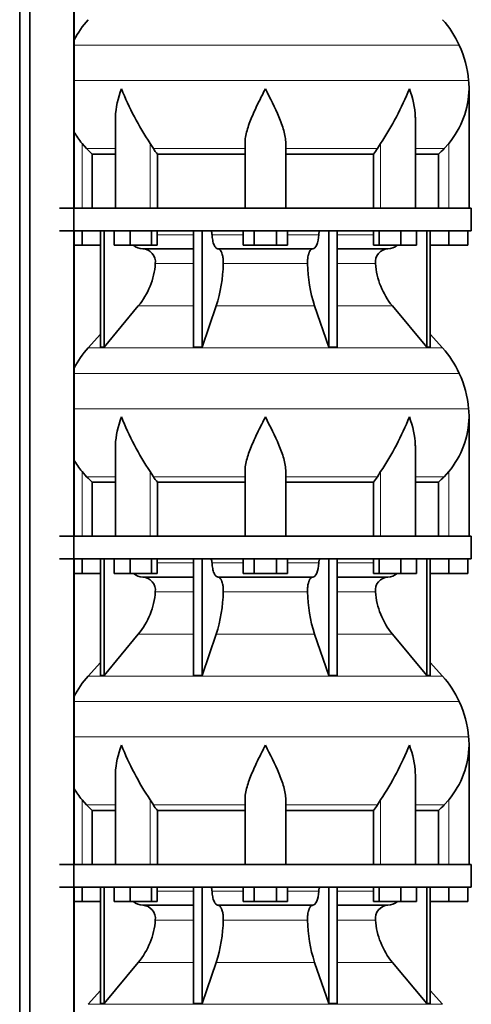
# Model space of a CAD drawing. Header units: millimetres. Extents: x 166 to 773, y -3911 to 2448.
# Tile 17 of 29: x 507 to 707, y -612 to -177. Entities that reach past the tile are written whole.
import ezdxf

# ---------------------------------------------------------------- set-up
doc = ezdxf.new("R2010")
doc.units = ezdxf.units.MM
doc.layers.add('LOW_134-19', color=7, linetype='Continuous')
doc.layers.add('VSI134_DIFFUSORE', color=7, linetype='Continuous')

# ---------------------------------------------------------------- blocks, each defined once
blk = doc.blocks.new('SE3')
at = {"layer": 'LOW_134-19', "color": 7, "linetype": 'Continuous', "lineweight": 35}
for p, q in [((507.09, -836.82), (507.09, 1934.68)), ((511.64, -836.82), (511.64, 1934.68)), ((531.03, 1934.68), (531.03, -836.82)), ((531.1, -125.32), (531.1, -260.32)), ((531.1, -270.32), (531.1, -405.32)), ((531.1, -415.32), (531.1, -550.32)), ((531.1, -560.32), (531.1, -695.32))]:
    blk.add_line(p, q, dxfattribs=at)
at = {"layer": 'VSI134_DIFFUSORE', "color": 4, "linetype": 'Continuous', "lineweight": 9}
for p, q in [((701.33, -188.33), (531.1, -188.33)), ((531.1, -203.96), (705.49, -203.96)), ((534.66, -260.32), (534.66, -231.72)), ((549.38, -234.02), (536.67, -234.02)), ((564.75, -260.32), (564.75, -231.72)), ((606.66, -234.02), (566.17, -234.02)), ((624.66, -234.02), (665.15, -234.02)), ((666.57, -260.32), (666.57, -231.72)), ((681.94, -234.02), (694.65, -234.02)), ((696.66, -260.32), (696.66, -231.72)), ((567.87, -272.09), (583.96, -272.09)), ((592.09, -272.09), (605.85, -272.09)), ((625.48, -272.09), (639.23, -272.09)), ((647.36, -272.09), (663.46, -272.09)), ((583.96, -284.86), (567.03, -284.86)), ((634.27, -284.86), (597.05, -284.86)), ((664.29, -284.86), (647.36, -284.86)), ((559.52, -303.56), (583.96, -303.56)), ((593.94, -303.56), (637.38, -303.56)), ((647.36, -303.56), (671.8, -303.56)), ((537.36, -322.07), (693.96, -322.07)), ((701.33, -333.33), (531.1, -333.33)), ((531.1, -348.96), (705.49, -348.96)), ((534.66, -405.32), (534.66, -376.72)), ((564.75, -405.32), (564.75, -376.72)), ((666.57, -405.32), (666.57, -376.72)), ((696.66, -405.32), (696.66, -376.72)), ((549.38, -379.02), (536.67, -379.02)), ((606.66, -379.02), (566.17, -379.02)), ((624.66, -379.02), (665.15, -379.02)), ((681.94, -379.02), (694.65, -379.02)), ((567.87, -417.09), (583.96, -417.09)), ((592.09, -417.09), (605.85, -417.09)), ((625.48, -417.09), (639.23, -417.09)), ((647.36, -417.09), (663.46, -417.09)), ((583.96, -429.86), (567.03, -429.86)), ((634.27, -429.86), (597.05, -429.86)), ((664.29, -429.86), (647.36, -429.86)), ((559.52, -448.56), (583.96, -448.56)), ((593.94, -448.56), (637.38, -448.56)), ((647.36, -448.56), (671.8, -448.56)), ((537.36, -467.07), (693.96, -467.07)), ((701.33, -478.33), (531.1, -478.33)), ((531.1, -493.96), (705.49, -493.96)), ((534.66, -550.32), (534.66, -521.72)), ((564.75, -550.32), (564.75, -521.72)), ((666.57, -550.32), (666.57, -521.72)), ((696.66, -550.32), (696.66, -521.72)), ((549.38, -524.02), (536.67, -524.02)), ((606.66, -524.02), (566.17, -524.02)), ((624.66, -524.02), (665.15, -524.02)), ((681.94, -524.02), (694.65, -524.02)), ((567.87, -562.09), (583.96, -562.09)), ((592.09, -562.09), (605.85, -562.09)), ((625.48, -562.09), (639.23, -562.09)), ((647.36, -562.09), (663.46, -562.09)), ((583.96, -574.86), (567.03, -574.86)), ((634.27, -574.86), (597.05, -574.86)), ((664.29, -574.86), (647.36, -574.86)), ((559.52, -593.56), (583.96, -593.56)), ((593.94, -593.56), (637.38, -593.56)), ((647.36, -593.56), (671.8, -593.56)), ((537.36, -612.07), (693.96, -612.07))]:
    blk.add_line(p, q, dxfattribs=at)
at = {"layer": 'VSI134_DIFFUSORE', "color": 7, "linetype": 'Continuous', "lineweight": 35}
for p, q in [((705.66, -260.32), (705.66, -207.58)), ((549.38, -220.96), (549.38, -260.32)), ((681.94, -260.32), (681.94, -220.96)), ((536.67, -234.02), (534.66, -231.72)), ((566.17, -234.02), (564.75, -231.72)), ((606.66, -260.32), (606.66, -231.72)), ((624.66, -260.32), (624.66, -231.72)), ((666.57, -231.72), (665.15, -234.02)), ((696.66, -231.72), (694.65, -234.02)), ((539.19, -236.46), (549.38, -236.46)), ((539.19, -260.32), (539.19, -236.46)), ((567.95, -236.46), (606.66, -236.46)), ((567.95, -260.32), (567.95, -236.46)), ((624.66, -236.46), (663.37, -236.46)), ((663.37, -236.46), (663.37, -260.32)), ((681.94, -236.46), (692.13, -236.46)), ((692.13, -236.46), (692.13, -260.32)), ((706.66, -260.32), (524.66, -260.32)), ((706.66, -270.32), (706.66, -260.32)), ((524.66, -270.32), (706.66, -270.32)), ((534.66, -276.72), (534.66, -270.32)), ((542.83, -270.32), (542.83, -321.77)), ((544.36, -270.32), (544.36, -321.77)), ((548.9, -276.72), (548.9, -270.32)), ((555.84, -276.72), (555.84, -270.32)), ((565.32, -276.72), (565.32, -270.32)), ((567.87, -276.72), (567.87, -270.32)), ((583.96, -270.32), (583.96, -321.77)), ((587.66, -270.32), (587.66, -321.77)), ((605.85, -276.72), (605.85, -270.32)), ((610.75, -276.72), (610.75, -270.32)), ((620.57, -276.72), (620.57, -270.32)), ((625.48, -276.72), (625.48, -270.32)), ((643.66, -270.32), (643.66, -321.77)), ((647.36, -270.32), (647.36, -321.77)), ((663.46, -276.72), (663.46, -270.32)), ((666, -276.72), (666, -270.32)), ((675.48, -276.72), (675.48, -270.32)), ((682.42, -276.72), (682.42, -270.32)), ((686.96, -270.32), (686.96, -321.77)), ((688.49, -270.32), (688.49, -321.77)), ((696.66, -276.72), (696.66, -270.32)), ((705.16, -276.72), (705.16, -270.32)), ((534.66, -276.72), (531.1, -276.72)), ((542.83, -276.72), (534.66, -276.72)), ((555.84, -276.72), (548.9, -276.72)), ((565.32, -276.72), (555.84, -276.72)), ((561.49, -278.32), (583.96, -278.32)), ((567.87, -276.72), (565.32, -276.72)), ((594.75, -278.32), (636.57, -278.32)), ((610.75, -276.72), (605.85, -276.72)), ((620.57, -276.72), (610.75, -276.72)), ((625.48, -276.72), (620.57, -276.72)), ((647.36, -278.32), (669.83, -278.32)), ((666, -276.72), (663.46, -276.72)), ((675.48, -276.72), (666, -276.72)), ((682.42, -276.72), (675.48, -276.72)), ((696.66, -276.72), (688.49, -276.72)), ((705.16, -276.72), (696.66, -276.72)), ((544.36, -321.77), (559.52, -303.56)), ((587.66, -321.77), (593.94, -303.56)), ((637.38, -303.56), (643.66, -321.77)), ((671.8, -303.56), (686.96, -321.77)), ((542.83, -316), (537.36, -322.07)), ((693.96, -322.07), (688.49, -316)), ((542.83, -321.77), (544.36, -321.77)), ((583.96, -321.77), (587.66, -321.77)), ((643.66, -321.77), (647.36, -321.77)), ((686.96, -321.77), (688.49, -321.77)), ((705.66, -405.32), (705.66, -352.58)), ((549.38, -365.96), (549.38, -405.32)), ((681.94, -405.32), (681.94, -365.96)), ((536.67, -379.02), (534.66, -376.72)), ((566.17, -379.02), (564.75, -376.72)), ((606.66, -405.32), (606.66, -376.72)), ((624.66, -405.32), (624.66, -376.72)), ((666.57, -376.72), (665.15, -379.02)), ((696.66, -376.72), (694.65, -379.02)), ((539.19, -381.46), (549.38, -381.46)), ((539.19, -405.32), (539.19, -381.46)), ((567.95, -381.46), (606.66, -381.46)), ((567.95, -405.32), (567.95, -381.46)), ((624.66, -381.46), (663.37, -381.46)), ((663.37, -381.46), (663.37, -405.32)), ((681.94, -381.46), (692.13, -381.46)), ((692.13, -381.46), (692.13, -405.32)), ((706.66, -405.32), (524.66, -405.32)), ((706.66, -415.32), (706.66, -405.32)), ((524.66, -415.32), (706.66, -415.32)), ((534.66, -421.72), (534.66, -415.32)), ((542.83, -415.32), (542.83, -466.77)), ((544.36, -415.32), (544.36, -466.77)), ((548.9, -421.72), (548.9, -415.32)), ((555.84, -421.72), (555.84, -415.32)), ((565.32, -421.72), (565.32, -415.32)), ((567.87, -421.72), (567.87, -415.32)), ((583.96, -415.32), (583.96, -466.77)), ((587.66, -415.32), (587.66, -466.77)), ((605.85, -421.72), (605.85, -415.32)), ((610.75, -421.72), (610.75, -415.32)), ((620.57, -421.72), (620.57, -415.32)), ((625.48, -421.72), (625.48, -415.32)), ((643.66, -415.32), (643.66, -466.77)), ((647.36, -415.32), (647.36, -466.77)), ((663.46, -421.72), (663.46, -415.32)), ((666, -421.72), (666, -415.32)), ((675.48, -421.72), (675.48, -415.32)), ((682.42, -421.72), (682.42, -415.32)), ((686.96, -415.32), (686.96, -466.77)), ((688.49, -415.32), (688.49, -466.77)), ((696.66, -421.72), (696.66, -415.32)), ((705.16, -421.72), (705.16, -415.32)), ((534.66, -421.72), (531.1, -421.72)), ((542.83, -421.72), (534.66, -421.72)), ((555.84, -421.72), (548.9, -421.72)), ((565.32, -421.72), (555.84, -421.72)), ((567.87, -421.72), (565.32, -421.72)), ((610.75, -421.72), (605.85, -421.72)), ((620.57, -421.72), (610.75, -421.72)), ((625.48, -421.72), (620.57, -421.72)), ((666, -421.72), (663.46, -421.72)), ((675.48, -421.72), (666, -421.72)), ((682.42, -421.72), (675.48, -421.72)), ((696.66, -421.72), (688.49, -421.72)), ((705.16, -421.72), (696.66, -421.72)), ((561.49, -423.32), (583.96, -423.32)), ((594.75, -423.32), (636.57, -423.32)), ((647.36, -423.32), (669.83, -423.32)), ((544.36, -466.77), (559.52, -448.56)), ((587.66, -466.77), (593.94, -448.56)), ((637.38, -448.56), (643.66, -466.77)), ((671.8, -448.56), (686.96, -466.77)), ((542.83, -461), (537.36, -467.07)), ((693.96, -467.07), (688.49, -461)), ((542.83, -466.77), (544.36, -466.77)), ((583.96, -466.77), (587.66, -466.77)), ((643.66, -466.77), (647.36, -466.77)), ((686.96, -466.77), (688.49, -466.77)), ((705.66, -550.32), (705.66, -497.58)), ((549.38, -510.96), (549.38, -550.32)), ((681.94, -550.32), (681.94, -510.96)), ((536.67, -524.02), (534.66, -521.72)), ((566.17, -524.02), (564.75, -521.72)), ((606.66, -550.32), (606.66, -521.72)), ((624.66, -550.32), (624.66, -521.72)), ((666.57, -521.72), (665.15, -524.02)), ((696.66, -521.72), (694.65, -524.02)), ((539.19, -526.46), (549.38, -526.46)), ((539.19, -550.32), (539.19, -526.46)), ((567.95, -526.46), (606.66, -526.46)), ((567.95, -550.32), (567.95, -526.46)), ((624.66, -526.46), (663.37, -526.46)), ((663.37, -526.46), (663.37, -550.32)), ((681.94, -526.46), (692.13, -526.46)), ((692.13, -526.46), (692.13, -550.32)), ((706.66, -550.32), (524.66, -550.32)), ((706.66, -560.32), (706.66, -550.32)), ((524.66, -560.32), (706.66, -560.32)), ((534.66, -566.72), (534.66, -560.32)), ((542.83, -560.32), (542.83, -611.77)), ((544.36, -560.32), (544.36, -611.77)), ((548.9, -566.72), (548.9, -560.32)), ((555.84, -566.72), (555.84, -560.32)), ((565.32, -566.72), (565.32, -560.32)), ((567.87, -566.72), (567.87, -560.32)), ((583.96, -560.32), (583.96, -611.77)), ((587.66, -560.32), (587.66, -611.77)), ((605.85, -566.72), (605.85, -560.32)), ((610.75, -566.72), (610.75, -560.32)), ((620.57, -566.72), (620.57, -560.32)), ((625.48, -566.72), (625.48, -560.32)), ((643.66, -560.32), (643.66, -611.77)), ((647.36, -560.32), (647.36, -611.77)), ((663.46, -566.72), (663.46, -560.32)), ((666, -566.72), (666, -560.32)), ((675.48, -566.72), (675.48, -560.32)), ((682.42, -566.72), (682.42, -560.32)), ((686.96, -560.32), (686.96, -611.77)), ((688.49, -560.32), (688.49, -611.77)), ((696.66, -566.72), (696.66, -560.32)), ((705.16, -566.72), (705.16, -560.32)), ((534.66, -566.72), (531.1, -566.72)), ((542.83, -566.72), (534.66, -566.72)), ((555.84, -566.72), (548.9, -566.72)), ((565.32, -566.72), (555.84, -566.72)), ((561.49, -568.32), (583.96, -568.32)), ((567.87, -566.72), (565.32, -566.72)), ((594.75, -568.32), (636.57, -568.32)), ((610.75, -566.72), (605.85, -566.72)), ((620.57, -566.72), (610.75, -566.72)), ((625.48, -566.72), (620.57, -566.72)), ((647.36, -568.32), (669.83, -568.32)), ((666, -566.72), (663.46, -566.72)), ((675.48, -566.72), (666, -566.72)), ((682.42, -566.72), (675.48, -566.72)), ((696.66, -566.72), (688.49, -566.72)), ((705.16, -566.72), (696.66, -566.72)), ((544.36, -611.77), (559.52, -593.56)), ((587.66, -611.77), (593.94, -593.56)), ((637.38, -593.56), (643.66, -611.77)), ((671.8, -593.56), (686.96, -611.77)), ((542.83, -606), (537.36, -612.07)), ((693.96, -612.07), (688.49, -606)), ((542.83, -611.77), (544.36, -611.77)), ((583.96, -611.77), (587.66, -611.77)), ((643.66, -611.77), (647.36, -611.77)), ((686.96, -611.77), (688.49, -611.77))]:
    blk.add_line(p, q, dxfattribs=at)
for centre, radius, start, end in [((570.06, -206.52), 44, 138, 152.3158), ((661.26, -206.52), 44, 24.4088, 42), ((656.71, -208.58), 49, 5.4174, 24.4088), ((667.16, -207.59), 38.5, 359.9861, 5.4174), ((677.84, -156.65), 135.74, 202.0412, 213.5763), ((553.48, -156.65), 135.74, 326.4237, 337.9588), ((666.97, -206.91), 38.7, 320.1094, 358.9842), ((564.35, -206.91), 38.7, 210.5496, 219.8906), ((599.28, -211.8), 39.88, 213.8582, 218.2062), ((632.04, -211.8), 39.88, 321.7938, 326.1418), ((561.72, -271.64), 6.68, 229.5852, 268.0094), ((561.2, -284.18), 5.87, 353.3223, 87.2173), ((670.1, -284.16), 5.85, 92.5772, 186.8833), ((669.6, -271.64), 6.68, 271.9979, 310.3729), ((533.73, -282.34), 33.4, 320.5472, 355.6594), ((532.09, -283.66), 64.97, 342.1602, 358.9354), ((700.74, -283.41), 66.48, 181.2569, 197.6475), ((697.7, -282.29), 33.51, 184.3996, 219.3938), ((570.06, -351.52), 44, 138, 152.3158), ((661.26, -351.52), 44, 24.4088, 42), ((656.71, -353.58), 49, 5.4174, 24.4088), ((667.16, -352.59), 38.5, 359.9861, 5.4174), ((677.84, -301.65), 135.74, 202.0412, 213.5763), ((553.48, -301.65), 135.74, 326.4237, 337.9588), ((666.97, -351.91), 38.7, 320.1094, 358.9842), ((564.35, -351.91), 38.7, 210.5496, 219.8906), ((599.28, -356.8), 39.88, 213.8582, 218.2062), ((632.04, -356.8), 39.88, 321.7938, 326.1418), ((561.72, -416.64), 6.68, 229.5852, 268.0094), ((669.6, -416.64), 6.68, 271.9979, 310.3729), ((561.2, -429.18), 5.87, 353.3223, 87.2173), ((670.1, -429.16), 5.85, 92.5772, 186.8833), ((533.73, -427.34), 33.4, 320.5472, 355.6594), ((532.09, -428.66), 64.97, 342.1602, 358.9354), ((700.74, -428.41), 66.48, 181.2569, 197.6475), ((697.7, -427.29), 33.51, 184.3996, 219.3938), ((570.06, -496.52), 44, 138, 152.3158), ((661.26, -496.52), 44, 24.4088, 42), ((656.71, -498.58), 49, 5.4174, 24.4088), ((667.16, -497.59), 38.5, 359.9861, 5.4174), ((677.84, -446.65), 135.74, 202.0412, 213.5763), ((553.48, -446.65), 135.74, 326.4237, 337.9588), ((666.97, -496.91), 38.7, 320.1094, 358.9842), ((564.35, -496.91), 38.7, 210.5496, 219.8906), ((599.28, -501.8), 39.88, 213.8582, 218.2062), ((632.04, -501.8), 39.88, 321.7938, 326.1418), ((561.72, -561.64), 6.68, 229.5852, 268.0094), ((561.2, -574.18), 5.87, 353.3223, 87.2173), ((670.1, -574.16), 5.85, 92.5772, 186.8833), ((669.6, -561.64), 6.68, 271.9979, 310.3729), ((533.73, -572.34), 33.4, 320.5472, 355.6594), ((532.09, -573.66), 64.97, 342.1602, 358.9354), ((700.74, -573.41), 66.48, 181.2569, 197.6475), ((697.7, -572.29), 33.51, 184.3996, 219.3938)]:
    blk.add_arc(centre, radius, start, end, dxfattribs=at)
for points, knots in [([(549.38, -220.97), (549.38, -220.65), (549.39, -220.32), (549.54, -215.95), (550.53, -211.74), (552.02, -207.59)], [0.4601729, 0.4601729, 0.4601729, 0.4601729, 0.5, 0.5, 1, 1, 1, 1]), ([(606.66, -231.72), (606.66, -229.89), (607.02, -227.95), (608.12, -224.01), (608.86, -222), (610.58, -217.9), (611.54, -215.86), (613.04, -212.78), (613.55, -211.75), (614.6, -209.68), (615.13, -208.62), (615.66, -207.59)], [0, 0, 0, 0, 0.25, 0.25, 0.5, 0.5, 0.75, 0.75, 0.875, 0.875, 1, 1, 1, 1]), ([(624.66, -231.72), (624.66, -229.89), (624.31, -227.99), (623.21, -224.03), (622.47, -222.02), (619.93, -215.95), (617.77, -211.74), (615.66, -207.59)], [0, 0, 0, 0, 0.25, 0.25, 0.5, 0.5, 1, 1, 1, 1]), ([(681.94, -220.97), (681.94, -220.65), (681.93, -220.32), (681.78, -215.95), (680.79, -211.74), (679.3, -207.59)], [0.4601729, 0.4601729, 0.4601729, 0.4601729, 0.5, 0.5, 1, 1, 1, 1]), ([(591.33, -270.32), (591.37, -270.32), (591.42, -270.33), (591.51, -270.37), (591.56, -270.4), (591.69, -270.53), (591.77, -270.66), (591.91, -270.99), (591.96, -271.18), (592.05, -271.61), (592.08, -271.85), (592.09, -272.09)], [0, 0, 0, 0, 0.125, 0.125, 0.25, 0.25, 0.5, 0.5, 0.75, 0.75, 1, 1, 1, 1]), ([(594.75, -278.32), (594.59, -278.32), (594.43, -278.28), (594.19, -278.16), (594.11, -278.11), (593.95, -278), (593.87, -277.93), (593.64, -277.71), (593.5, -277.52), (593.22, -277.07), (593.09, -276.82), (592.85, -276.26), (592.73, -275.94), (592.53, -275.27), (592.45, -274.91), (592.3, -274.16), (592.23, -273.76), (592.14, -272.94), (592.11, -272.52), (592.09, -272.09)], [0, 0, 0, 0, 0.125, 0.125, 0.1875, 0.1875, 0.25, 0.25, 0.375, 0.375, 0.5, 0.5, 0.625, 0.625, 0.75, 0.75, 0.875, 0.875, 1, 1, 1, 1]), ([(639.23, -272.09), (639.16, -273.8), (638.84, -275.4), (637.87, -277.67), (637.22, -278.32), (636.57, -278.32)], [0, 0, 0, 0, 0.5, 0.5, 1, 1, 1, 1]), ([(639.23, -272.09), (639.24, -271.85), (639.27, -271.62), (639.33, -271.29), (639.36, -271.19), (639.42, -271), (639.45, -270.91), (639.52, -270.74), (639.56, -270.67), (639.63, -270.55), (639.68, -270.49), (639.76, -270.4), (639.81, -270.37), (639.9, -270.33), (639.95, -270.32), (639.99, -270.32)], [0, 0, 0, 0, 0.25, 0.25, 0.375, 0.375, 0.5, 0.5, 0.625, 0.625, 0.75, 0.75, 0.875, 0.875, 1, 1, 1, 1]), ([(594.75, -278.32), (594.83, -278.32), (594.91, -278.33), (595.07, -278.37), (595.15, -278.4), (595.38, -278.53), (595.53, -278.66), (595.83, -279), (595.96, -279.2), (596.16, -279.56), (596.22, -279.69), (596.34, -279.97), (596.4, -280.12), (596.56, -280.58), (596.65, -280.91), (596.78, -281.45), (596.81, -281.63), (596.88, -282.01), (596.91, -282.2), (596.99, -282.79), (597.02, -283.2), (597.06, -284.03), (597.06, -284.45), (597.05, -284.86)], [0, 0, 0, 0, 0.0625, 0.0625, 0.125, 0.125, 0.25, 0.25, 0.375, 0.375, 0.4375, 0.4375, 0.5, 0.5, 0.625, 0.625, 0.6875, 0.6875, 0.75, 0.75, 0.875, 0.875, 1, 1, 1, 1]), ([(634.27, -284.86), (634.26, -284.45), (634.26, -284.03), (634.29, -283.41), (634.3, -283.21), (634.34, -282.8), (634.36, -282.6), (634.44, -282.01), (634.5, -281.63), (634.63, -281.09), (634.67, -280.92), (634.77, -280.58), (634.87, -280.26), (634.98, -279.97), (635.1, -279.7), (635.16, -279.56), (635.36, -279.2), (635.5, -278.99), (635.79, -278.66), (635.94, -278.53), (636.25, -278.36), (636.41, -278.32), (636.57, -278.32)], [0, 0, 0, 0, 0.125, 0.125, 0.1875, 0.1875, 0.25, 0.25, 0.375, 0.375, 0.4375, 0.4375, 0.5, 0.5625, 0.5625, 0.625, 0.625, 0.75, 0.75, 0.875, 0.875, 1, 1, 1, 1]), ([(549.38, -365.97), (549.38, -365.65), (549.39, -365.32), (549.54, -360.95), (550.53, -356.74), (552.02, -352.59)], [0.4601729, 0.4601729, 0.4601729, 0.4601729, 0.5, 0.5, 1, 1, 1, 1]), ([(606.66, -376.72), (606.66, -374.89), (607.02, -372.95), (608.12, -369.01), (608.86, -367), (610.58, -362.9), (611.54, -360.86), (613.04, -357.78), (613.55, -356.75), (614.6, -354.68), (615.13, -353.62), (615.66, -352.59)], [0, 0, 0, 0, 0.25, 0.25, 0.5, 0.5, 0.75, 0.75, 0.875, 0.875, 1, 1, 1, 1]), ([(624.66, -376.72), (624.66, -374.89), (624.31, -372.99), (623.21, -369.03), (622.47, -367.02), (619.93, -360.95), (617.77, -356.74), (615.66, -352.59)], [0, 0, 0, 0, 0.25, 0.25, 0.5, 0.5, 1, 1, 1, 1]), ([(681.94, -365.97), (681.94, -365.65), (681.93, -365.32), (681.78, -360.95), (680.79, -356.74), (679.3, -352.59)], [0.4601729, 0.4601729, 0.4601729, 0.4601729, 0.5, 0.5, 1, 1, 1, 1]), ([(591.33, -415.32), (591.37, -415.32), (591.42, -415.33), (591.51, -415.37), (591.56, -415.4), (591.69, -415.53), (591.77, -415.66), (591.91, -415.99), (591.96, -416.18), (592.05, -416.61), (592.08, -416.85), (592.09, -417.09)], [0, 0, 0, 0, 0.125, 0.125, 0.25, 0.25, 0.5, 0.5, 0.75, 0.75, 1, 1, 1, 1]), ([(594.75, -423.32), (594.59, -423.32), (594.43, -423.28), (594.19, -423.16), (594.11, -423.11), (593.95, -423), (593.87, -422.93), (593.64, -422.71), (593.5, -422.52), (593.22, -422.07), (593.09, -421.82), (592.85, -421.26), (592.73, -420.94), (592.53, -420.27), (592.45, -419.91), (592.3, -419.16), (592.23, -418.76), (592.14, -417.94), (592.11, -417.52), (592.09, -417.09)], [0, 0, 0, 0, 0.125, 0.125, 0.1875, 0.1875, 0.25, 0.25, 0.375, 0.375, 0.5, 0.5, 0.625, 0.625, 0.75, 0.75, 0.875, 0.875, 1, 1, 1, 1]), ([(639.23, -417.09), (639.16, -418.8), (638.84, -420.4), (637.87, -422.67), (637.22, -423.32), (636.57, -423.32)], [0, 0, 0, 0, 0.5, 0.5, 1, 1, 1, 1]), ([(639.23, -417.09), (639.24, -416.85), (639.27, -416.62), (639.33, -416.29), (639.36, -416.19), (639.42, -416), (639.45, -415.91), (639.52, -415.74), (639.56, -415.67), (639.63, -415.55), (639.68, -415.49), (639.76, -415.4), (639.81, -415.37), (639.9, -415.33), (639.95, -415.32), (639.99, -415.32)], [0, 0, 0, 0, 0.25, 0.25, 0.375, 0.375, 0.5, 0.5, 0.625, 0.625, 0.75, 0.75, 0.875, 0.875, 1, 1, 1, 1]), ([(594.75, -423.32), (594.83, -423.32), (594.91, -423.33), (595.07, -423.37), (595.15, -423.4), (595.38, -423.53), (595.53, -423.66), (595.83, -424), (595.96, -424.2), (596.16, -424.56), (596.22, -424.69), (596.34, -424.97), (596.4, -425.12), (596.56, -425.58), (596.65, -425.91), (596.78, -426.45), (596.81, -426.63), (596.88, -427.01), (596.91, -427.2), (596.99, -427.79), (597.02, -428.2), (597.06, -429.03), (597.06, -429.45), (597.05, -429.86)], [0, 0, 0, 0, 0.0625, 0.0625, 0.125, 0.125, 0.25, 0.25, 0.375, 0.375, 0.4375, 0.4375, 0.5, 0.5, 0.625, 0.625, 0.6875, 0.6875, 0.75, 0.75, 0.875, 0.875, 1, 1, 1, 1]), ([(634.27, -429.86), (634.26, -429.45), (634.26, -429.03), (634.29, -428.41), (634.3, -428.21), (634.34, -427.8), (634.36, -427.6), (634.44, -427.01), (634.5, -426.63), (634.63, -426.09), (634.67, -425.92), (634.77, -425.58), (634.87, -425.26), (634.98, -424.97), (635.1, -424.7), (635.16, -424.56), (635.36, -424.2), (635.5, -423.99), (635.79, -423.66), (635.94, -423.53), (636.25, -423.36), (636.41, -423.32), (636.57, -423.32)], [0, 0, 0, 0, 0.125, 0.125, 0.1875, 0.1875, 0.25, 0.25, 0.375, 0.375, 0.4375, 0.4375, 0.5, 0.5625, 0.5625, 0.625, 0.625, 0.75, 0.75, 0.875, 0.875, 1, 1, 1, 1]), ([(549.38, -510.97), (549.38, -510.65), (549.39, -510.32), (549.54, -505.95), (550.53, -501.74), (552.02, -497.59)], [0.4601729, 0.4601729, 0.4601729, 0.4601729, 0.5, 0.5, 1, 1, 1, 1]), ([(606.66, -521.72), (606.66, -519.89), (607.02, -517.95), (608.12, -514.01), (608.86, -512), (610.58, -507.9), (611.54, -505.86), (613.04, -502.78), (613.55, -501.75), (614.6, -499.68), (615.13, -498.62), (615.66, -497.59)], [0, 0, 0, 0, 0.25, 0.25, 0.5, 0.5, 0.75, 0.75, 0.875, 0.875, 1, 1, 1, 1]), ([(624.66, -521.72), (624.66, -519.89), (624.31, -517.99), (623.21, -514.03), (622.47, -512.02), (619.93, -505.95), (617.77, -501.74), (615.66, -497.59)], [0, 0, 0, 0, 0.25, 0.25, 0.5, 0.5, 1, 1, 1, 1]), ([(681.94, -510.97), (681.94, -510.65), (681.93, -510.32), (681.78, -505.95), (680.79, -501.74), (679.3, -497.59)], [0.4601729, 0.4601729, 0.4601729, 0.4601729, 0.5, 0.5, 1, 1, 1, 1]), ([(591.33, -560.32), (591.37, -560.32), (591.42, -560.33), (591.51, -560.37), (591.56, -560.4), (591.69, -560.53), (591.77, -560.66), (591.91, -560.99), (591.96, -561.18), (592.05, -561.61), (592.08, -561.85), (592.09, -562.09)], [0, 0, 0, 0, 0.125, 0.125, 0.25, 0.25, 0.5, 0.5, 0.75, 0.75, 1, 1, 1, 1]), ([(639.23, -562.09), (639.24, -561.85), (639.27, -561.62), (639.33, -561.29), (639.36, -561.19), (639.42, -561), (639.45, -560.91), (639.52, -560.74), (639.56, -560.67), (639.63, -560.55), (639.68, -560.49), (639.76, -560.4), (639.81, -560.37), (639.9, -560.33), (639.95, -560.32), (639.99, -560.32)], [0, 0, 0, 0, 0.25, 0.25, 0.375, 0.375, 0.5, 0.5, 0.625, 0.625, 0.75, 0.75, 0.875, 0.875, 1, 1, 1, 1]), ([(594.75, -568.32), (594.59, -568.32), (594.43, -568.28), (594.19, -568.16), (594.11, -568.11), (593.95, -568), (593.87, -567.93), (593.64, -567.71), (593.5, -567.52), (593.22, -567.07), (593.09, -566.82), (592.85, -566.26), (592.73, -565.94), (592.53, -565.27), (592.45, -564.91), (592.3, -564.16), (592.23, -563.76), (592.14, -562.94), (592.11, -562.52), (592.09, -562.09)], [0, 0, 0, 0, 0.125, 0.125, 0.1875, 0.1875, 0.25, 0.25, 0.375, 0.375, 0.5, 0.5, 0.625, 0.625, 0.75, 0.75, 0.875, 0.875, 1, 1, 1, 1]), ([(639.23, -562.09), (639.16, -563.8), (638.84, -565.4), (637.87, -567.67), (637.22, -568.32), (636.57, -568.32)], [0, 0, 0, 0, 0.5, 0.5, 1, 1, 1, 1]), ([(594.75, -568.32), (594.83, -568.32), (594.91, -568.33), (595.07, -568.37), (595.15, -568.4), (595.38, -568.53), (595.53, -568.66), (595.83, -569), (595.96, -569.2), (596.16, -569.56), (596.22, -569.69), (596.34, -569.97), (596.4, -570.12), (596.56, -570.58), (596.65, -570.91), (596.78, -571.45), (596.81, -571.63), (596.88, -572.01), (596.91, -572.2), (596.99, -572.79), (597.02, -573.2), (597.06, -574.03), (597.06, -574.45), (597.05, -574.86)], [0, 0, 0, 0, 0.0625, 0.0625, 0.125, 0.125, 0.25, 0.25, 0.375, 0.375, 0.4375, 0.4375, 0.5, 0.5, 0.625, 0.625, 0.6875, 0.6875, 0.75, 0.75, 0.875, 0.875, 1, 1, 1, 1]), ([(634.27, -574.86), (634.26, -574.45), (634.26, -574.03), (634.29, -573.41), (634.3, -573.21), (634.34, -572.8), (634.36, -572.6), (634.44, -572.01), (634.5, -571.63), (634.63, -571.09), (634.67, -570.92), (634.77, -570.58), (634.87, -570.26), (634.98, -569.97), (635.1, -569.7), (635.16, -569.56), (635.36, -569.2), (635.5, -568.99), (635.79, -568.66), (635.94, -568.53), (636.25, -568.36), (636.41, -568.32), (636.57, -568.32)], [0, 0, 0, 0, 0.125, 0.125, 0.1875, 0.1875, 0.25, 0.25, 0.375, 0.375, 0.4375, 0.4375, 0.5, 0.5625, 0.5625, 0.625, 0.625, 0.75, 0.75, 0.875, 0.875, 1, 1, 1, 1])]:
    blk.add_open_spline(points, degree=3, knots=knots, dxfattribs=at)
for points in [[(539.19, -236.46), (538.32, -235.68), (537.48, -234.86), (536.67, -234.02)], [(694.65, -234.02), (693.84, -234.86), (693, -235.68), (692.13, -236.46)], [(539.19, -381.46), (538.32, -380.68), (537.48, -379.86), (536.67, -379.02)], [(694.65, -379.02), (693.84, -379.86), (693, -380.68), (692.13, -381.46)], [(539.19, -526.46), (538.32, -525.68), (537.48, -524.86), (536.67, -524.02)], [(694.65, -524.02), (693.84, -524.86), (693, -525.68), (692.13, -526.46)]]:
    blk.add_open_spline(points, degree=3, dxfattribs=at)

msp = doc.modelspace()

# ---------------------------------------------------------------- block references
msp.add_blockref('SE3', (0, 0))

doc.saveas('drawing.dxf')
